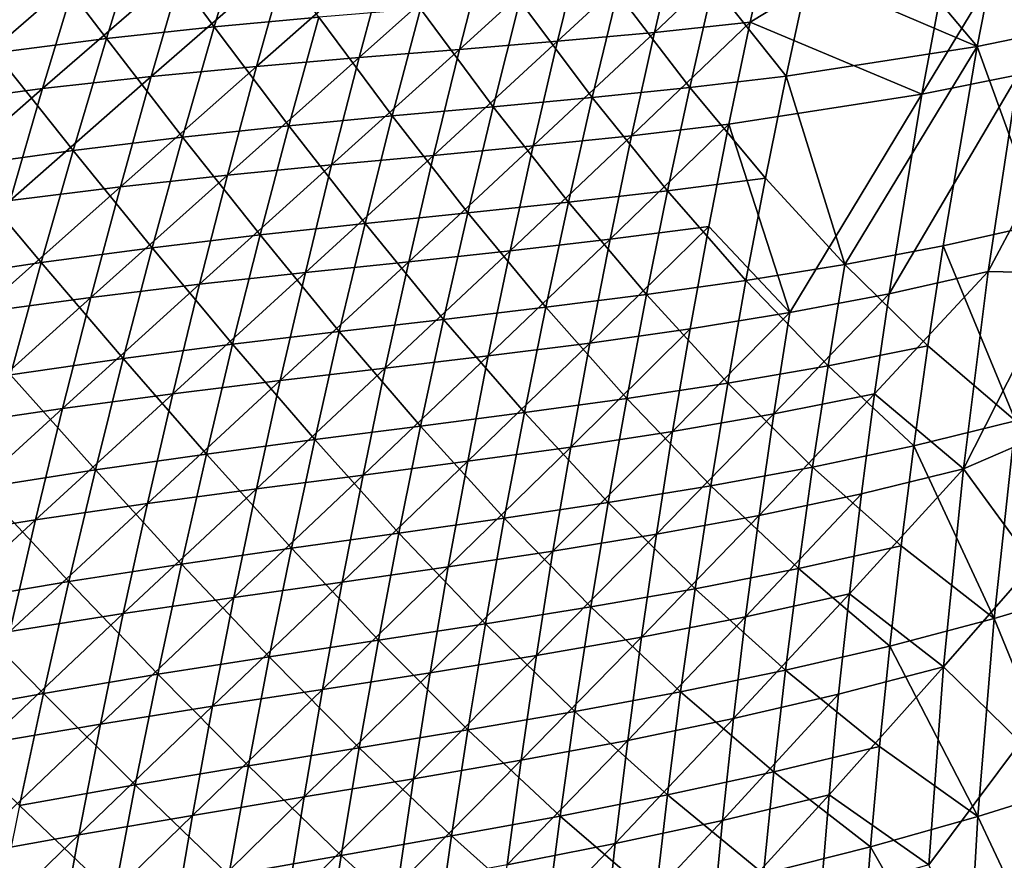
# Model space of a CAD drawing. Header units: metres. Extents: x -1 to 1402, y -1402 to 1.
# Tile 130 of 256: x 136 to 198, y -692 to -639. Entities that reach past the tile are written whole.
import ezdxf

# ---------------------------------------------------------------- set-up
doc = ezdxf.new("R2010")
doc.units = ezdxf.units.M

msp = doc.modelspace()

# ---------------------------------------------------------------- linework, layer by layer
at = {"layer": 'None0'}
for points in [[(198.625534, -627.815491, -422.602753), (186.915298, -629.36499, -366.201904), (196.158539, -640.394531, -422.547272)], [(198.625534, -627.815491, -422.602753), (196.158539, -640.394531, -422.547272), (202.21048, -639.158752, -450.828461)], [(186.915298, -629.36499, -366.201904), (185.4496, -635.807495, -366.165863), (196.158539, -640.394531, -422.547272)], [(192.648315, -643.424438, -423.227692), (195.026459, -630.838135, -423.259094), (200.938309, -629.753479, -451.519714)], [(192.648315, -643.424438, -423.227692), (200.938309, -629.753479, -451.519714), (198.746384, -642.180054, -451.499603)], [(181.776077, -638.857361, -366.761108), (195.026459, -630.838135, -423.259094), (192.648315, -643.424438, -423.227692)], [(181.776077, -638.857361, -366.761108), (183.196472, -632.411255, -366.786865), (195.026459, -630.838135, -423.259094)], [(143.197525, -632.845337, -170.21965), (147.845367, -639.155457, -198.014969), (149.920013, -632.200928, -198.055161)], [(149.920013, -632.200928, -198.055161), (147.845367, -639.155457, -198.014969), (154.466583, -638.537292, -225.908279)], [(141.020035, -639.896057, -170.182022), (143.197525, -632.845337, -170.21965), (136.244843, -633.649536, -142.449829)], [(147.845367, -639.155457, -198.014969), (143.197525, -632.845337, -170.21965), (141.020035, -639.896057, -170.182022)], [(175.716843, -639.506653, -338.602509), (177.235794, -632.980286, -338.631592), (183.196472, -632.411255, -366.786865)], [(175.716843, -639.506653, -338.602509), (183.196472, -632.411255, -366.786865), (181.776077, -638.857361, -366.761108)], [(163.370605, -640.584473, -282.472168), (165.089767, -633.89325, -282.504333), (171.209839, -633.460022, -310.539246)], [(163.370605, -640.584473, -282.472168), (171.209839, -633.460022, -310.539246), (169.591248, -640.067932, -310.508057)], [(169.591248, -640.067932, -310.508057), (177.235794, -632.980286, -338.631592), (175.716843, -639.506653, -338.602509)], [(169.591248, -640.067932, -310.508057), (171.209839, -633.460022, -310.539246), (177.235794, -632.980286, -338.631592)], [(129.035095, -634.654968, -114.748795), (133.964905, -640.800842, -142.415802), (136.244843, -633.649536, -142.449829)], [(136.244843, -633.649536, -142.449829), (133.964905, -640.800842, -142.415802), (141.020035, -639.896057, -170.182022)], [(157.026276, -641.099426, -254.489136), (158.846695, -634.322449, -254.521393), (165.089767, -633.89325, -282.504333)], [(157.026276, -641.099426, -254.489136), (165.089767, -633.89325, -282.504333), (163.370605, -640.584473, -282.472168)], [(150.530106, -641.655884, -226.555466), (158.846695, -634.322449, -254.521393), (157.026276, -641.099426, -254.489136)], [(150.530106, -641.655884, -226.555466), (152.452255, -634.790344, -226.58699), (158.846695, -634.322449, -254.521393)], [(145.880096, -635.338623, -198.70575), (143.856018, -642.296204, -198.675797), (136.978439, -643.062744, -170.856934)], [(136.978439, -643.062744, -170.856934), (139.10437, -636.009155, -170.884354), (145.880096, -635.338623, -198.70575)], [(152.452255, -634.790344, -226.58699), (143.856018, -642.296204, -198.675797), (145.880096, -635.338623, -198.70575)], [(143.856018, -642.296204, -198.675797), (152.452255, -634.790344, -226.58699), (150.530106, -641.655884, -226.555466)], [(179.446182, -636.44574, -338.018433), (184.061356, -642.264404, -366.12973), (185.4496, -635.807495, -366.165863)], [(185.4496, -635.807495, -366.165863), (184.061356, -642.264404, -366.12973), (196.158539, -640.394531, -422.547272)], [(129.871841, -643.997559, -143.105606), (132.099243, -636.843689, -143.129471), (139.10437, -636.009155, -170.884354)], [(129.871841, -643.997559, -143.105606), (139.10437, -636.009155, -170.884354), (136.978439, -643.062744, -170.856934)], [(173.37294, -636.99585, -309.915192), (177.958633, -642.984497, -337.97934), (179.446182, -636.44574, -338.018433)], [(179.446182, -636.44574, -338.018433), (177.958633, -642.984497, -337.97934), (184.061356, -642.264404, -366.12973)], [(171.784744, -643.617859, -309.873993), (173.37294, -636.99585, -309.915192), (167.203323, -637.499695, -281.860931)], [(177.958633, -642.984497, -337.97934), (173.37294, -636.99585, -309.915192), (171.784744, -643.617859, -309.873993)], [(160.910233, -637.999451, -253.857849), (165.513474, -644.206787, -281.818573), (167.203323, -637.499695, -281.860931)], [(167.203323, -637.499695, -281.860931), (165.513474, -644.206787, -281.818573), (171.784744, -643.617859, -309.873993)], [(154.466583, -638.537292, -225.908279), (159.117996, -644.794067, -253.815262), (160.910233, -637.999451, -253.857849)], [(160.910233, -637.999451, -253.857849), (159.117996, -644.794067, -253.815262), (165.513474, -644.206787, -281.818573)], [(147.845367, -639.155457, -198.014969), (152.571487, -645.422302, -225.866364), (154.466583, -638.537292, -225.908279)], [(154.466583, -638.537292, -225.908279), (152.571487, -645.422302, -225.866364), (159.117996, -644.794067, -253.815262)], [(174.27536, -646.048889, -338.573486), (181.776077, -638.857361, -366.761108), (180.433182, -645.317749, -366.735413)], [(174.27536, -646.048889, -338.573486), (175.716843, -639.506653, -338.602509), (181.776077, -638.857361, -366.761108)], [(180.433182, -645.317749, -366.735413), (181.776077, -638.857361, -366.761108), (192.648315, -643.424438, -423.227692)], [(145.84726, -646.134216, -197.974655), (147.845367, -639.155457, -198.014969), (141.020035, -639.896057, -170.182022)], [(152.571487, -645.422302, -225.866364), (147.845367, -639.155457, -198.014969), (145.84726, -646.134216, -197.974655)], [(168.050003, -646.693359, -310.476929), (169.591248, -640.067932, -310.508057), (175.716843, -639.506653, -338.602509)], [(168.050003, -646.693359, -310.476929), (175.716843, -639.506653, -338.602509), (174.27536, -646.048889, -338.573486)], [(202.21048, -639.158752, -450.828461), (196.158539, -640.394531, -422.547272), (200.240112, -651.617554, -450.784302)], [(133.964905, -640.800842, -142.415802), (138.919067, -646.972412, -170.144257), (141.020035, -639.896057, -170.182022)], [(141.020035, -639.896057, -170.182022), (138.919067, -646.972412, -170.144257), (145.84726, -646.134216, -197.974655)], [(161.728683, -647.294922, -282.440002), (169.591248, -640.067932, -310.508057), (168.050003, -646.693359, -310.476929)], [(161.728683, -647.294922, -282.440002), (163.370605, -640.584473, -282.472168), (169.591248, -640.067932, -310.508057)], [(133.964905, -640.800842, -142.415802), (131.761551, -647.979187, -142.381653), (138.919067, -646.972412, -170.144257)], [(155.282974, -647.897278, -254.456909), (157.026276, -641.099426, -254.489136), (163.370605, -640.584473, -282.472168)], [(155.282974, -647.897278, -254.456909), (163.370605, -640.584473, -282.472168), (161.728683, -647.294922, -282.440002)], [(196.158539, -640.394531, -422.547272), (184.061356, -642.264404, -366.12973), (187.771164, -654.203125, -394.253326)], [(194.001862, -653.017639, -422.491547), (196.158539, -640.394531, -422.547272), (187.771164, -654.203125, -394.253326)], [(196.158539, -640.394531, -422.547272), (194.001862, -653.017639, -422.491547), (200.240112, -651.617554, -450.784302)], [(148.684967, -648.544067, -226.523956), (150.530106, -641.655884, -226.555466), (157.026276, -641.099426, -254.489136)], [(148.684967, -648.544067, -226.523956), (157.026276, -641.099426, -254.489136), (155.282974, -647.897278, -254.456909)], [(141.90889, -649.278137, -198.645874), (150.530106, -641.655884, -226.555466), (148.684967, -648.544067, -226.523956)], [(141.90889, -649.278137, -198.645874), (143.856018, -642.296204, -198.675797), (150.530106, -641.655884, -226.555466)], [(190.58049, -656.054749, -423.195984), (192.648315, -643.424438, -423.227692), (198.746384, -642.180054, -451.499603)], [(198.746384, -642.180054, -451.499603), (196.863342, -654.646606, -451.479156), (190.58049, -656.054749, -423.195984)], [(198.746384, -642.180054, -451.499603), (203.170868, -642.788696, -473.181274), (196.863342, -654.646606, -451.479156)], [(143.856018, -642.296204, -198.675797), (134.929489, -650.142151, -170.829529), (136.978439, -643.062744, -170.856934)], [(134.929489, -650.142151, -170.829529), (143.856018, -642.296204, -198.675797), (141.90889, -649.278137, -198.645874)], [(177.958633, -642.984497, -337.97934), (182.750931, -648.734924, -366.093506), (184.061356, -642.264404, -366.12973)], [(184.061356, -642.264404, -366.12973), (182.750931, -648.734924, -366.093506), (187.771164, -654.203125, -394.253326)], [(203.170868, -642.788696, -473.181274), (201.579437, -654.760437, -473.442261), (196.863342, -654.646606, -451.479156)], [(136.978439, -643.062744, -170.856934), (134.929489, -650.142151, -170.829529), (127.721542, -651.178772, -143.081757)], [(127.721542, -651.178772, -143.081757), (129.871841, -643.997559, -143.105606), (136.978439, -643.062744, -170.856934)], [(176.548874, -649.538391, -337.940125), (177.958633, -642.984497, -337.97934), (171.784744, -643.617859, -309.873993)], [(177.958633, -642.984497, -337.97934), (176.548874, -649.538391, -337.940125), (182.750931, -648.734924, -366.093506)], [(184.29277, -657.251648, -394.9198), (180.433182, -645.317749, -366.735413), (192.648315, -643.424438, -423.227692)], [(184.29277, -657.251648, -394.9198), (192.648315, -643.424438, -423.227692), (190.58049, -656.054749, -423.195984)], [(165.513474, -644.206787, -281.818573), (170.274261, -650.256531, -309.832703), (171.784744, -643.617859, -309.873993)], [(171.784744, -643.617859, -309.873993), (170.274261, -650.256531, -309.832703), (176.548874, -649.538391, -337.940125)], [(159.117996, -644.794067, -253.815262), (163.901215, -650.932312, -281.776123), (165.513474, -644.206787, -281.818573)], [(165.513474, -644.206787, -281.818573), (163.901215, -650.932312, -281.776123), (170.274261, -650.256531, -309.832703)], [(152.571487, -645.422302, -225.866364), (157.403198, -651.608765, -253.772552), (159.117996, -644.794067, -253.815262)], [(159.117996, -644.794067, -253.815262), (157.403198, -651.608765, -253.772552), (163.901215, -650.932312, -281.776123)], [(150.753738, -652.329041, -225.824341), (152.571487, -645.422302, -225.866364), (145.84726, -646.134216, -197.974655)], [(152.571487, -645.422302, -225.866364), (150.753738, -652.329041, -225.824341), (157.403198, -651.608765, -253.772552)], [(172.911819, -652.606323, -338.544495), (174.27536, -646.048889, -338.573486), (180.433182, -645.317749, -366.735413)], [(172.911819, -652.606323, -338.544495), (180.433182, -645.317749, -366.735413), (179.168198, -651.791809, -366.709717)], [(179.168198, -651.791809, -366.709717), (180.433182, -645.317749, -366.735413), (184.29277, -657.251648, -394.9198)], [(138.919067, -646.972412, -170.144257), (143.926453, -653.136353, -197.934235), (145.84726, -646.134216, -197.974655)], [(145.84726, -646.134216, -197.974655), (143.926453, -653.136353, -197.934235), (150.753738, -652.329041, -225.824341)], [(166.58667, -653.335632, -310.445862), (174.27536, -646.048889, -338.573486), (172.911819, -652.606323, -338.544495)], [(166.58667, -653.335632, -310.445862), (168.050003, -646.693359, -310.476929), (174.27536, -646.048889, -338.573486)], [(131.761551, -647.979187, -142.381653), (136.895416, -654.07373, -170.106369), (138.919067, -646.972412, -170.144257)], [(138.919067, -646.972412, -170.144257), (136.895416, -654.07373, -170.106369), (143.926453, -653.136353, -197.934235)], [(160.164597, -654.023926, -282.407928), (161.728683, -647.294922, -282.440002), (168.050003, -646.693359, -310.476929)], [(160.164597, -654.023926, -282.407928), (168.050003, -646.693359, -310.476929), (166.58667, -653.335632, -310.445862)], [(153.617432, -654.715515, -254.424713), (161.728683, -647.294922, -282.440002), (160.164597, -654.023926, -282.407928)], [(153.617432, -654.715515, -254.424713), (155.282974, -647.897278, -254.456909), (161.728683, -647.294922, -282.440002)], [(131.761551, -647.979187, -142.381653), (129.635635, -655.183899, -142.347366), (136.895416, -654.07373, -170.106369)], [(146.917526, -655.454407, -226.492477), (148.684967, -648.544067, -226.523956), (155.282974, -647.897278, -254.456909)], [(146.917526, -655.454407, -226.492477), (155.282974, -647.897278, -254.456909), (153.617432, -654.715515, -254.424713)], [(140.039459, -656.283813, -198.615997), (141.90889, -649.278137, -198.645874), (148.684967, -648.544067, -226.523956)], [(140.039459, -656.283813, -198.615997), (148.684967, -648.544067, -226.523956), (146.917526, -655.454407, -226.492477)], [(182.750931, -648.734924, -366.093506), (176.548874, -649.538391, -337.940125), (181.518692, -655.218201, -366.05719)], [(187.771164, -654.203125, -394.253326), (182.750931, -648.734924, -366.093506), (181.518692, -655.218201, -366.05719)], [(132.958298, -657.246948, -170.80217), (141.90889, -649.278137, -198.645874), (140.039459, -656.283813, -198.615997)], [(132.958298, -657.246948, -170.80217), (134.929489, -650.142151, -170.829529), (141.90889, -649.278137, -198.645874)], [(176.548874, -649.538391, -337.940125), (170.274261, -650.256531, -309.832703), (175.217331, -656.106567, -337.900848)], [(181.518692, -655.218201, -366.05719), (176.548874, -649.538391, -337.940125), (175.217331, -656.106567, -337.900848)], [(170.274261, -650.256531, -309.832703), (163.901215, -650.932312, -281.776123), (168.841995, -656.911194, -309.791351)], [(175.217331, -656.106567, -337.900848), (170.274261, -650.256531, -309.832703), (168.841995, -656.911194, -309.791351)], [(163.901215, -650.932312, -281.776123), (157.403198, -651.608765, -253.772552), (162.367096, -657.675415, -281.733582)], [(168.841995, -656.911194, -309.791351), (163.901215, -650.932312, -281.776123), (162.367096, -657.675415, -281.733582)], [(157.403198, -651.608765, -253.772552), (150.753738, -652.329041, -225.824341), (155.76651, -658.442749, -253.729767)], [(162.367096, -657.675415, -281.733582), (157.403198, -651.608765, -253.772552), (155.76651, -658.442749, -253.729767)], [(171.626694, -659.178284, -338.515594), (179.168198, -651.791809, -366.709717), (177.981567, -658.278809, -366.684052)], [(171.626694, -659.178284, -338.515594), (172.911819, -652.606323, -338.544495), (179.168198, -651.791809, -366.709717)], [(177.981567, -658.278809, -366.684052), (179.168198, -651.791809, -366.709717), (184.29277, -657.251648, -394.9198)], [(200.240112, -651.617554, -450.784302), (194.001862, -653.017639, -422.491547), (198.580261, -664.109924, -450.73999)], [(150.753738, -652.329041, -225.824341), (143.926453, -653.136353, -197.934235), (149.014069, -659.256775, -225.782227)], [(155.76651, -658.442749, -253.729767), (150.753738, -652.329041, -225.824341), (149.014069, -659.256775, -225.782227)], [(165.201767, -659.99408, -310.414886), (166.58667, -653.335632, -310.445862), (172.911819, -652.606323, -338.544495)], [(165.201767, -659.99408, -310.414886), (172.911819, -652.606323, -338.544495), (171.626694, -659.178284, -338.515594)], [(143.926453, -653.136353, -197.934235), (136.895416, -654.07373, -170.106369), (142.083725, -660.161133, -197.893707)], [(149.014069, -659.256775, -225.782227), (143.926453, -653.136353, -197.934235), (142.083725, -660.161133, -197.893707)], [(158.67894, -660.770996, -282.375885), (166.58667, -653.335632, -310.445862), (165.201767, -659.99408, -310.414886)], [(158.67894, -660.770996, -282.375885), (160.164597, -654.023926, -282.407928), (166.58667, -653.335632, -310.445862)], [(193.040497, -659.343628, -422.463654), (194.001862, -653.017639, -422.491547), (187.771164, -654.203125, -394.253326)], [(194.001862, -653.017639, -422.491547), (193.040497, -659.343628, -422.463654), (198.580261, -664.109924, -450.73999)], [(152.030289, -661.553528, -254.392578), (153.617432, -654.715515, -254.424713), (160.164597, -654.023926, -282.407928)], [(152.030289, -661.553528, -254.392578), (160.164597, -654.023926, -282.407928), (158.67894, -660.770996, -282.375885)], [(129.635635, -655.183899, -142.347366), (134.949951, -661.199219, -170.06839), (136.895416, -654.07373, -170.106369)], [(136.895416, -654.07373, -170.106369), (134.949951, -661.199219, -170.06839), (142.083725, -660.161133, -197.893707)], [(187.771164, -654.203125, -394.253326), (181.518692, -655.218201, -366.05719), (186.714767, -660.613281, -394.220734)], [(187.771164, -654.203125, -394.253326), (186.714767, -660.613281, -394.220734), (193.040497, -659.343628, -422.463654)], [(196.863342, -654.646606, -451.479156), (195.291443, -667.147095, -451.458374), (189.663757, -662.384521, -423.180023)], [(196.863342, -654.646606, -451.479156), (189.663757, -662.384521, -423.180023), (190.58049, -656.054749, -423.195984)], [(196.863342, -654.646606, -451.479156), (201.579437, -654.760437, -473.442261), (195.291443, -667.147095, -451.458374)], [(145.228485, -662.38623, -226.461044), (153.617432, -654.715515, -254.424713), (152.030289, -661.553528, -254.392578)], [(145.228485, -662.38623, -226.461044), (146.917526, -655.454407, -226.492477), (153.617432, -654.715515, -254.424713)], [(180.365021, -661.71344, -366.020844), (181.518692, -655.218201, -366.05719), (175.217331, -656.106567, -337.900848)], [(181.518692, -655.218201, -366.05719), (180.365021, -661.71344, -366.020844), (186.714767, -660.613281, -394.220734)], [(201.579437, -654.760437, -473.442261), (200.461853, -664.913574, -473.664642), (195.291443, -667.147095, -451.458374)], [(138.248474, -663.312744, -198.586151), (140.039459, -656.283813, -198.615997), (146.917526, -655.454407, -226.492477)], [(138.248474, -663.312744, -198.586151), (146.917526, -655.454407, -226.492477), (145.228485, -662.38623, -226.461044)], [(131.065689, -664.376526, -170.774841), (132.958298, -657.246948, -170.80217), (140.039459, -656.283813, -198.615997)], [(131.065689, -664.376526, -170.774841), (140.039459, -656.283813, -198.615997), (138.248474, -663.312744, -198.586151)], [(175.217331, -656.106567, -337.900848), (168.841995, -656.911194, -309.791351), (173.964478, -662.688171, -337.861542)], [(173.964478, -662.688171, -337.861542), (180.365021, -661.71344, -366.020844), (175.217331, -656.106567, -337.900848)], [(183.281586, -663.665649, -394.898621), (184.29277, -657.251648, -394.9198), (190.58049, -656.054749, -423.195984)], [(190.58049, -656.054749, -423.195984), (189.663757, -662.384521, -423.180023), (183.281586, -663.665649, -394.898621)], [(167.488434, -663.580872, -309.749908), (168.841995, -656.911194, -309.791351), (162.367096, -657.675415, -281.733582)], [(168.841995, -656.911194, -309.791351), (167.488434, -663.580872, -309.749908), (173.964478, -662.688171, -337.861542)], [(162.367096, -657.675415, -281.733582), (155.76651, -658.442749, -253.729767), (160.911728, -664.435303, -281.690979)], [(160.911728, -664.435303, -281.690979), (167.488434, -663.580872, -309.749908), (162.367096, -657.675415, -281.733582)], [(176.873718, -664.778076, -366.658447), (184.29277, -657.251648, -394.9198), (183.281586, -663.665649, -394.898621)], [(176.873718, -664.778076, -366.658447), (177.981567, -658.278809, -366.684052), (184.29277, -657.251648, -394.9198)], [(170.420471, -665.764099, -338.486755), (171.626694, -659.178284, -338.515594), (177.981567, -658.278809, -366.684052)], [(176.873718, -664.778076, -366.658447), (170.420471, -665.764099, -338.486755), (177.981567, -658.278809, -366.684052)], [(154.208557, -665.295227, -253.686905), (155.76651, -658.442749, -253.729767), (149.014069, -659.256775, -225.782227)], [(155.76651, -658.442749, -253.729767), (154.208557, -665.295227, -253.686905), (160.911728, -664.435303, -281.690979)], [(149.014069, -659.256775, -225.782227), (142.083725, -660.161133, -197.893707), (147.353165, -666.204712, -225.740036)], [(147.353165, -666.204712, -225.740036), (154.208557, -665.295227, -253.686905), (149.014069, -659.256775, -225.782227)], [(163.895844, -666.668152, -310.383942), (171.626694, -659.178284, -338.515594), (170.420471, -665.764099, -338.486755)], [(163.895844, -666.668152, -310.383942), (165.201767, -659.99408, -310.414886), (171.626694, -659.178284, -338.515594)], [(193.040497, -659.343628, -422.463654), (186.714767, -660.613281, -394.220734), (192.15744, -665.678223, -422.435699)], [(198.580261, -664.109924, -450.73999), (193.040497, -659.343628, -422.463654), (192.15744, -665.678223, -422.435699)], [(134.949951, -661.199219, -170.06839), (140.31987, -667.207764, -197.853104), (142.083725, -660.161133, -197.893707)], [(142.083725, -660.161133, -197.893707), (140.31987, -667.207764, -197.853104), (147.353165, -666.204712, -225.740036)], [(157.272263, -667.535339, -282.343933), (158.67894, -660.770996, -282.375885), (165.201767, -659.99408, -310.414886)], [(163.895844, -666.668152, -310.383942), (157.272263, -667.535339, -282.343933), (165.201767, -659.99408, -310.414886)], [(150.522156, -668.410706, -254.360489), (158.67894, -660.770996, -282.375885), (157.272263, -667.535339, -282.343933)], [(150.522156, -668.410706, -254.360489), (152.030289, -661.553528, -254.392578), (158.67894, -660.770996, -282.375885)], [(186.714767, -660.613281, -394.220734), (180.365021, -661.71344, -366.020844), (185.73703, -667.033081, -394.188141)], [(192.15744, -665.678223, -422.435699), (186.714767, -660.613281, -394.220734), (185.73703, -667.033081, -394.188141)], [(140.31987, -667.207764, -197.853104), (134.949951, -661.199219, -170.06839), (133.083511, -668.348083, -170.030319)], [(143.61853, -669.338989, -226.429672), (145.228485, -662.38623, -226.461044), (152.030289, -661.553528, -254.392578)], [(150.522156, -668.410706, -254.360489), (143.61853, -669.338989, -226.429672), (152.030289, -661.553528, -254.392578)], [(180.365021, -661.71344, -366.020844), (173.964478, -662.688171, -337.861542), (179.290268, -668.219727, -365.984467)], [(185.73703, -667.033081, -394.188141), (180.365021, -661.71344, -366.020844), (179.290268, -668.219727, -365.984467)], [(136.536667, -670.364319, -198.556351), (145.228485, -662.38623, -226.461044), (143.61853, -669.338989, -226.429672)], [(136.536667, -670.364319, -198.556351), (138.248474, -663.312744, -198.586151), (145.228485, -662.38623, -226.461044)], [(173.964478, -662.688171, -337.861542), (167.488434, -663.580872, -309.749908), (172.79071, -669.28241, -337.822174)], [(179.290268, -668.219727, -365.984467), (173.964478, -662.688171, -337.861542), (172.79071, -669.28241, -337.822174)], [(189.663757, -662.384521, -423.180023), (188.825607, -668.723083, -423.164001), (182.349335, -670.089661, -394.877411)], [(189.663757, -662.384521, -423.180023), (182.349335, -670.089661, -394.877411), (183.281586, -663.665649, -394.898621)], [(195.291443, -667.147095, -451.458374), (188.825607, -668.723083, -423.164001), (189.663757, -662.384521, -423.180023)], [(129.252441, -671.530396, -170.747574), (131.065689, -664.376526, -170.774841), (138.248474, -663.312744, -198.586151)], [(136.536667, -670.364319, -198.556351), (129.252441, -671.530396, -170.747574), (138.248474, -663.312744, -198.586151)], [(167.488434, -663.580872, -309.749908), (160.911728, -664.435303, -281.690979), (166.214096, -670.264832, -309.708435)], [(172.79071, -669.28241, -337.822174), (167.488434, -663.580872, -309.749908), (166.214096, -670.264832, -309.708435)], [(175.845078, -671.288818, -366.632904), (176.873718, -664.778076, -366.658447), (183.281586, -663.665649, -394.898621)], [(183.281586, -663.665649, -394.898621), (182.349335, -670.089661, -394.877411), (175.845078, -671.288818, -366.632904)], [(160.911728, -664.435303, -281.690979), (154.208557, -665.295227, -253.686905), (159.53566, -671.211121, -281.648315)], [(166.214096, -670.264832, -309.708435), (160.911728, -664.435303, -281.690979), (159.53566, -671.211121, -281.648315)], [(198.580261, -664.109924, -450.73999), (192.15744, -665.678223, -422.435699), (197.232437, -676.629211, -450.695526)], [(197.232437, -676.629211, -450.695526), (202.491074, -675.065979, -473.218658), (198.580261, -664.109924, -450.73999)], [(175.845078, -671.288818, -366.632904), (169.29364, -672.363037, -338.458008), (176.873718, -664.778076, -366.658447)], [(169.29364, -672.363037, -338.458008), (170.420471, -665.764099, -338.486755), (176.873718, -664.778076, -366.658447)], [(195.291443, -667.147095, -451.458374), (200.461853, -664.913574, -473.664642), (199.708054, -673.185608, -473.846252)], [(154.208557, -665.295227, -253.686905), (147.353165, -666.204712, -225.740036), (152.730011, -672.165405, -253.643997)], [(159.53566, -671.211121, -281.648315), (154.208557, -665.295227, -253.686905), (152.730011, -672.165405, -253.643997)], [(162.669418, -673.357117, -310.353119), (163.895844, -666.668152, -310.383942), (170.420471, -665.764099, -338.486755)], [(169.29364, -672.363037, -338.458008), (162.669418, -673.357117, -310.353119), (170.420471, -665.764099, -338.486755)], [(192.15744, -665.678223, -422.435699), (185.73703, -667.033081, -394.188141), (191.352951, -672.020447, -422.407745)], [(192.15744, -665.678223, -422.435699), (191.352951, -672.020447, -422.407745), (197.232437, -676.629211, -450.695526)], [(140.31987, -667.207764, -197.853104), (145.771774, -673.172058, -225.6978), (147.353165, -666.204712, -225.740036)], [(147.353165, -666.204712, -225.740036), (145.771774, -673.172058, -225.6978), (152.730011, -672.165405, -253.643997)], [(162.669418, -673.357117, -310.353119), (155.94519, -674.316467, -282.312042), (163.895844, -666.668152, -310.383942)], [(155.94519, -674.316467, -282.312042), (157.272263, -667.535339, -282.343933), (163.895844, -666.668152, -310.383942)], [(184.838287, -673.461853, -394.155518), (185.73703, -667.033081, -394.188141), (179.290268, -668.219727, -365.984467)], [(185.73703, -667.033081, -394.188141), (184.838287, -673.461853, -394.155518), (191.352951, -672.020447, -422.407745)], [(138.635666, -674.27533, -197.812439), (140.31987, -667.207764, -197.853104), (133.083511, -668.348083, -170.030319)], [(145.771774, -673.172058, -225.6978), (140.31987, -667.207764, -197.853104), (138.635666, -674.27533, -197.812439)], [(149.093704, -675.286438, -254.328476), (150.522156, -668.410706, -254.360489), (157.272263, -667.535339, -282.343933)], [(155.94519, -674.316467, -282.312042), (149.093704, -675.286438, -254.328476), (157.272263, -667.535339, -282.343933)], [(188.825607, -668.723083, -423.164001), (195.291443, -667.147095, -451.458374), (188.066345, -675.069702, -423.147888)], [(188.066345, -675.069702, -423.147888), (195.291443, -667.147095, -451.458374), (194.032959, -679.675659, -451.437195)], [(195.291443, -667.147095, -451.458374), (199.708054, -673.185608, -473.846252), (194.032959, -679.675659, -451.437195)], [(133.083511, -668.348083, -170.030319), (131.296951, -675.51947, -169.992172), (138.635666, -674.27533, -197.812439)], [(179.290268, -668.219727, -365.984467), (172.79071, -669.28241, -337.822174), (178.294815, -674.736267, -365.948059)], [(178.294815, -674.736267, -365.948059), (184.838287, -673.461853, -394.155518), (179.290268, -668.219727, -365.984467)], [(149.093704, -675.286438, -254.328476), (142.088348, -676.312195, -226.398361), (150.522156, -668.410706, -254.360489)], [(142.088348, -676.312195, -226.398361), (143.61853, -669.338989, -226.429672), (150.522156, -668.410706, -254.360489)], [(182.349335, -670.089661, -394.877411), (188.825607, -668.723083, -423.164001), (181.496399, -676.52301, -394.856201)], [(181.496399, -676.52301, -394.856201), (188.825607, -668.723083, -423.164001), (188.066345, -675.069702, -423.147888)], [(134.9048, -677.438049, -198.526611), (136.536667, -670.364319, -198.556351), (143.61853, -669.338989, -226.429672)], [(142.088348, -676.312195, -226.398361), (134.9048, -677.438049, -198.526611), (143.61853, -669.338989, -226.429672)], [(172.79071, -669.28241, -337.822174), (166.214096, -670.264832, -309.708435), (171.696487, -675.888367, -337.782776)], [(172.79071, -669.28241, -337.822174), (171.696487, -675.888367, -337.782776), (178.294815, -674.736267, -365.948059)], [(175.845078, -671.288818, -366.632904), (182.349335, -670.089661, -394.877411), (174.896057, -677.810364, -366.607422)], [(174.896057, -677.810364, -366.607422), (182.349335, -670.089661, -394.877411), (181.496399, -676.52301, -394.856201)], [(134.9048, -677.438049, -198.526611), (127.519348, -678.708069, -170.720352), (136.536667, -670.364319, -198.556351)], [(127.519348, -678.708069, -170.720352), (129.252441, -671.530396, -170.747574), (136.536667, -670.364319, -198.556351)], [(166.214096, -670.264832, -309.708435), (159.53566, -671.211121, -281.648315), (165.019485, -676.962219, -309.666931)], [(166.214096, -670.264832, -309.708435), (165.019485, -676.962219, -309.666931), (171.696487, -675.888367, -337.782776)], [(158.239471, -678.002075, -281.605621), (159.53566, -671.211121, -281.648315), (152.730011, -672.165405, -253.643997)], [(165.019485, -676.962219, -309.666931), (159.53566, -671.211121, -281.648315), (158.239471, -678.002075, -281.605621)], [(169.29364, -672.363037, -338.458008), (175.845078, -671.288818, -366.632904), (168.246674, -678.974487, -338.429352)], [(168.246674, -678.974487, -338.429352), (175.845078, -671.288818, -366.632904), (174.896057, -677.810364, -366.607422)], [(191.352951, -672.020447, -422.407745), (184.838287, -673.461853, -394.155518), (190.627274, -678.369507, -422.379791)], [(191.352951, -672.020447, -422.407745), (190.627274, -678.369507, -422.379791), (197.232437, -676.629211, -450.695526)], [(145.771774, -673.172058, -225.6978), (151.331497, -679.052429, -253.601044), (152.730011, -672.165405, -253.643997)], [(152.730011, -672.165405, -253.643997), (151.331497, -679.052429, -253.601044), (158.239471, -678.002075, -281.605621)], [(162.669418, -673.357117, -310.353119), (169.29364, -672.363037, -338.458008), (161.523041, -680.060303, -310.322418)], [(161.523041, -680.060303, -310.322418), (169.29364, -672.363037, -338.458008), (168.246674, -678.974487, -338.429352)], [(144.270599, -680.157898, -225.655502), (145.771774, -673.172058, -225.6978), (138.635666, -674.27533, -197.812439)], [(151.331497, -679.052429, -253.601044), (145.771774, -673.172058, -225.6978), (144.270599, -680.157898, -225.655502)], [(155.94519, -674.316467, -282.312042), (162.669418, -673.357117, -310.353119), (154.698288, -681.113647, -282.280273)], [(154.698288, -681.113647, -282.280273), (162.669418, -673.357117, -310.353119), (161.523041, -680.060303, -310.322418)], [(199.708054, -673.185608, -473.846252), (198.906662, -684.459351, -474.093994), (194.032959, -679.675659, -451.437195)], [(184.018829, -679.89856, -394.122894), (184.838287, -673.461853, -394.155518), (178.294815, -674.736267, -365.948059)], [(190.627274, -678.369507, -422.379791), (184.838287, -673.461853, -394.155518), (184.018829, -679.89856, -394.122894)], [(131.296951, -675.51947, -169.992172), (137.031921, -681.363159, -197.771729), (138.635666, -674.27533, -197.812439)], [(138.635666, -674.27533, -197.812439), (137.031921, -681.363159, -197.771729), (144.270599, -680.157898, -225.655502)], [(149.093704, -675.286438, -254.328476), (155.94519, -674.316467, -282.312042), (147.745575, -682.180115, -254.296539)], [(147.745575, -682.180115, -254.296539), (155.94519, -674.316467, -282.312042), (154.698288, -681.113647, -282.280273)], [(178.294815, -674.736267, -365.948059), (171.696487, -675.888367, -337.782776), (177.379028, -681.262207, -365.911621)], [(177.379028, -681.262207, -365.911621), (184.018829, -679.89856, -394.122894), (178.294815, -674.736267, -365.948059)], [(181.496399, -676.52301, -394.856201), (188.066345, -675.069702, -423.147888), (180.72316, -682.965027, -394.834991)], [(180.72316, -682.965027, -394.834991), (188.066345, -675.069702, -423.147888), (187.386307, -681.423584, -423.131714)], [(188.066345, -675.069702, -423.147888), (194.032959, -679.675659, -451.437195), (187.386307, -681.423584, -423.131714)], [(201.662872, -687.445618, -473.470703), (202.491074, -675.065979, -473.218658), (197.232437, -676.629211, -450.695526)], [(131.296951, -675.51947, -169.992172), (129.591125, -682.712646, -169.953964), (137.031921, -681.363159, -197.771729)], [(142.088348, -676.312195, -226.398361), (149.093704, -675.286438, -254.328476), (140.638626, -683.305115, -226.367126)], [(140.638626, -683.305115, -226.367126), (149.093704, -675.286438, -254.328476), (147.745575, -682.180115, -254.296539)], [(134.9048, -677.438049, -198.526611), (142.088348, -676.312195, -226.398361), (133.353592, -684.533325, -198.496964)], [(133.353592, -684.533325, -198.496964), (142.088348, -676.312195, -226.398361), (140.638626, -683.305115, -226.367126)], [(165.019485, -676.962219, -309.666931), (170.682236, -682.505371, -337.743347), (171.696487, -675.888367, -337.782776)], [(171.696487, -675.888367, -337.782776), (170.682236, -682.505371, -337.743347), (177.379028, -681.262207, -365.911621)], [(163.905106, -683.672241, -309.625427), (165.019485, -676.962219, -309.666931), (158.239471, -678.002075, -281.605621)], [(170.682236, -682.505371, -337.743347), (165.019485, -676.962219, -309.666931), (163.905106, -683.672241, -309.625427)], [(174.896057, -677.810364, -366.607422), (181.496399, -676.52301, -394.856201), (174.027115, -684.342102, -366.582001)], [(174.027115, -684.342102, -366.582001), (181.496399, -676.52301, -394.856201), (180.72316, -682.965027, -394.834991)], [(197.232437, -676.629211, -450.695526), (190.627274, -678.369507, -422.379791), (196.198151, -689.168701, -450.651093)], [(196.198151, -689.168701, -450.651093), (201.662872, -687.445618, -473.470703), (197.232437, -676.629211, -450.695526)], [(151.331497, -679.052429, -253.601044), (157.023758, -684.807312, -281.562927), (158.239471, -678.002075, -281.605621)], [(158.239471, -678.002075, -281.605621), (157.023758, -684.807312, -281.562927), (163.905106, -683.672241, -309.625427)], [(168.246674, -678.974487, -338.429352), (174.896057, -677.810364, -366.607422), (167.28006, -685.597717, -338.400818)], [(167.28006, -685.597717, -338.400818), (174.896057, -677.810364, -366.607422), (174.027115, -684.342102, -366.582001)], [(161.523041, -680.060303, -310.322418), (168.246674, -678.974487, -338.429352), (160.45723, -686.777161, -310.291809)], [(160.45723, -686.777161, -310.291809), (168.246674, -678.974487, -338.429352), (167.28006, -685.597717, -338.400818)], [(189.980637, -684.724548, -422.351868), (190.627274, -678.369507, -422.379791), (184.018829, -679.89856, -394.122894)], [(196.198151, -689.168701, -450.651093), (190.627274, -678.369507, -422.379791), (189.980637, -684.724548, -422.351868)], [(150.013687, -685.955505, -253.558075), (151.331497, -679.052429, -253.601044), (144.270599, -680.157898, -225.655502)], [(157.023758, -684.807312, -281.562927), (151.331497, -679.052429, -253.601044), (150.013687, -685.955505, -253.558075)], [(137.031921, -681.363159, -197.771729), (142.850372, -687.16156, -225.61319), (144.270599, -680.157898, -225.655502)], [(144.270599, -680.157898, -225.655502), (142.850372, -687.16156, -225.61319), (150.013687, -685.955505, -253.558075)], [(154.698288, -681.113647, -282.280273), (161.523041, -680.060303, -310.322418), (153.53215, -687.926331, -282.248596)], [(153.53215, -687.926331, -282.248596), (161.523041, -680.060303, -310.322418), (160.45723, -686.777161, -310.291809)], [(183.278961, -686.342529, -394.090302), (184.018829, -679.89856, -394.122894), (177.379028, -681.262207, -365.911621)], [(183.278961, -686.342529, -394.090302), (189.980637, -684.724548, -422.351868), (184.018829, -679.89856, -394.122894)], [(187.386307, -681.423584, -423.131714), (194.032959, -679.675659, -451.437195), (186.785812, -687.784058, -423.115479)], [(194.032959, -679.675659, -451.437195), (193.090103, -692.226379, -451.415649), (186.785812, -687.784058, -423.115479)], [(194.032959, -679.675659, -451.437195), (198.906662, -684.459351, -474.093994), (193.090103, -692.226379, -451.415649)], [(129.591125, -682.712646, -169.953964), (135.509399, -688.470398, -197.730972), (137.031921, -681.363159, -197.771729)], [(137.031921, -681.363159, -197.771729), (135.509399, -688.470398, -197.730972), (142.850372, -687.16156, -225.61319)], [(147.745575, -682.180115, -254.296539), (154.698288, -681.113647, -282.280273), (146.478378, -689.091125, -254.264709)], [(146.478378, -689.091125, -254.264709), (154.698288, -681.113647, -282.280273), (153.53215, -687.926331, -282.248596)], [(170.682236, -682.505371, -337.743347), (176.543274, -687.796753, -365.875214), (177.379028, -681.262207, -365.911621)], [(176.543274, -687.796753, -365.875214), (183.278961, -686.342529, -394.090302), (177.379028, -681.262207, -365.911621)], [(180.72316, -682.965027, -394.834991), (187.386307, -681.423584, -423.131714), (180.029999, -689.414856, -394.813782)], [(187.386307, -681.423584, -423.131714), (186.785812, -687.784058, -423.115479), (180.029999, -689.414856, -394.813782)], [(140.638626, -683.305115, -226.367126), (147.745575, -682.180115, -254.296539), (139.270065, -690.317322, -226.335983)], [(139.270065, -690.317322, -226.335983), (147.745575, -682.180115, -254.296539), (146.478378, -689.091125, -254.264709)], [(169.748398, -689.132446, -337.703949), (170.682236, -682.505371, -337.743347), (163.905106, -683.672241, -309.625427)], [(176.543274, -687.796753, -365.875214), (170.682236, -682.505371, -337.743347), (169.748398, -689.132446, -337.703949)], [(133.353592, -684.533325, -198.496964), (140.638626, -683.305115, -226.367126), (131.88382, -691.649597, -198.467377)], [(131.88382, -691.649597, -198.467377), (140.638626, -683.305115, -226.367126), (139.270065, -690.317322, -226.335983)], [(180.029999, -689.414856, -394.813782), (173.238663, -690.883179, -366.556671), (180.72316, -682.965027, -394.834991)], [(173.238663, -690.883179, -366.556671), (174.027115, -684.342102, -366.582001), (180.72316, -682.965027, -394.834991)], [(157.023758, -684.807312, -281.562927), (162.87146, -690.393982, -309.583923), (163.905106, -683.672241, -309.625427)], [(163.905106, -683.672241, -309.625427), (162.87146, -690.393982, -309.583923), (169.748398, -689.132446, -337.703949)], [(167.28006, -685.597717, -338.400818), (174.027115, -684.342102, -366.582001), (166.394272, -692.232056, -338.372375)], [(174.027115, -684.342102, -366.582001), (173.238663, -690.883179, -366.556671), (166.394272, -692.232056, -338.372375)], [(198.906662, -684.459351, -474.093994), (198.164291, -702.569031, -474.491333), (193.090103, -692.226379, -451.415649)], [(155.889084, -691.626099, -281.520233), (157.023758, -684.807312, -281.562927), (150.013687, -685.955505, -253.558075)], [(162.87146, -690.393982, -309.583923), (157.023758, -684.807312, -281.562927), (155.889084, -691.626099, -281.520233)], [(189.413284, -691.084778, -422.323975), (189.980637, -684.724548, -422.351868), (183.278961, -686.342529, -394.090302)], [(189.413284, -691.084778, -422.323975), (196.198151, -689.168701, -450.651093), (189.980637, -684.724548, -422.351868)], [(166.394272, -692.232056, -338.372375), (159.472519, -693.506897, -310.261353), (167.28006, -685.597717, -338.400818)], [(159.472519, -693.506897, -310.261353), (160.45723, -686.777161, -310.291809), (167.28006, -685.597717, -338.400818)], [(142.850372, -687.16156, -225.61319), (148.777206, -692.873779, -253.515091), (150.013687, -685.955505, -253.558075)], [(150.013687, -685.955505, -253.558075), (148.777206, -692.873779, -253.515091), (155.889084, -691.626099, -281.520233)], [(182.618973, -692.792847, -394.057709), (183.278961, -686.342529, -394.090302), (176.543274, -687.796753, -365.875214)], [(182.618973, -692.792847, -394.057709), (189.413284, -691.084778, -422.323975), (183.278961, -686.342529, -394.090302)], [(153.53215, -687.926331, -282.248596), (160.45723, -686.777161, -310.291809), (152.447357, -694.753784, -282.217041)], [(160.45723, -686.777161, -310.291809), (159.472519, -693.506897, -310.261353), (152.447357, -694.753784, -282.217041)], [(135.509399, -688.470398, -197.730972), (141.511795, -694.182129, -225.570862), (142.850372, -687.16156, -225.61319)], [(142.850372, -687.16156, -225.61319), (141.511795, -694.182129, -225.570862), (148.777206, -692.873779, -253.515091)], [(201.153519, -699.712524, -473.720123), (201.662872, -687.445618, -473.470703), (196.198151, -689.168701, -450.651093)], [(152.447357, -694.753784, -282.217041), (145.29277, -696.018921, -254.232971), (153.53215, -687.926331, -282.248596)], [(145.29277, -696.018921, -254.232971), (146.478378, -689.091125, -254.264709), (153.53215, -687.926331, -282.248596)], [(175.787933, -694.33905, -365.838806), (176.543274, -687.796753, -365.875214), (169.748398, -689.132446, -337.703949)], [(175.787933, -694.33905, -365.838806), (182.618973, -692.792847, -394.057709), (176.543274, -687.796753, -365.875214)], [(186.265198, -694.150391, -423.099152), (179.417282, -695.871887, -394.792603), (186.785812, -687.784058, -423.115479)], [(186.785812, -687.784058, -423.115479), (179.417282, -695.871887, -394.792603), (180.029999, -689.414856, -394.813782)], [(193.090103, -692.226379, -451.415649), (186.265198, -694.150391, -423.099152), (186.785812, -687.784058, -423.115479)], [(135.509399, -688.470398, -197.730972), (134.068893, -695.596252, -197.690201), (141.511795, -694.182129, -225.570862)], [(139.270065, -690.317322, -226.335983), (146.478378, -689.091125, -254.264709), (137.983368, -697.348145, -226.304932)], [(146.478378, -689.091125, -254.264709), (145.29277, -696.018921, -254.232971), (137.983368, -697.348145, -226.304932)], [(162.87146, -690.393982, -309.583923), (168.895401, -695.768799, -337.664581), (169.748398, -689.132446, -337.703949)], [(169.748398, -689.132446, -337.703949), (168.895401, -695.768799, -337.664581), (175.787933, -694.33905, -365.838806)], [(179.417282, -695.871887, -394.792603), (172.531128, -697.433044, -366.531433), (180.029999, -689.414856, -394.813782)], [(180.029999, -689.414856, -394.813782), (172.531128, -697.433044, -366.531433), (173.238663, -690.883179, -366.556671)], [(195.478851, -701.721619, -450.60672), (196.198151, -689.168701, -450.651093), (189.413284, -691.084778, -422.323975)], [(195.478851, -701.721619, -450.60672), (201.153519, -699.712524, -473.720123), (196.198151, -689.168701, -450.651093)], [(137.983368, -697.348145, -226.304932), (130.496201, -698.786377, -198.437897), (139.270065, -690.317322, -226.335983)], [(130.496201, -698.786377, -198.437897), (131.88382, -691.649597, -198.467377), (139.270065, -690.317322, -226.335983)], [(161.919052, -697.126709, -309.542419), (162.87146, -690.393982, -309.583923), (155.889084, -691.626099, -281.520233)], [(168.895401, -695.768799, -337.664581), (162.87146, -690.393982, -309.583923), (161.919052, -697.126709, -309.542419)], [(172.531128, -697.433044, -366.531433), (165.589798, -698.876831, -338.344116), (173.238663, -690.883179, -366.556671)], [(173.238663, -690.883179, -366.556671), (165.589798, -698.876831, -338.344116), (166.394272, -692.232056, -338.372375)], [(188.925461, -697.44928, -422.296112), (189.413284, -691.084778, -422.323975), (182.618973, -692.792847, -394.057709)], [(188.925461, -697.44928, -422.296112), (195.478851, -701.721619, -450.60672), (189.413284, -691.084778, -422.323975)], [(148.777206, -692.873779, -253.515091), (154.836014, -698.45752, -281.477539), (155.889084, -691.626099, -281.520233)], [(155.889084, -691.626099, -281.520233), (154.836014, -698.45752, -281.477539), (161.919052, -697.126709, -309.542419)]]:
    msp.add_3dface(points, dxfattribs=at)

doc.saveas('drawing.dxf')
